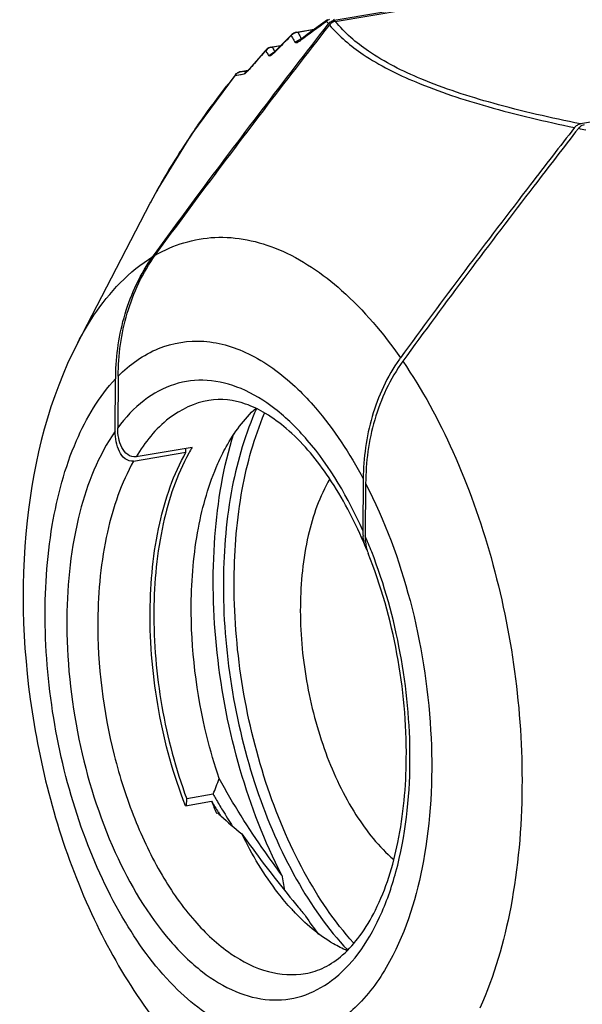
# Model space of a CAD drawing. Header units: millimetres. Extents: x 12 to 2508, y 25 to 1770.
# Tile 36 of 57: x 2164 to 2177, y 724 to 746. Entities that reach past the tile are written whole.
import ezdxf

# ---------------------------------------------------------------- set-up
doc = ezdxf.new("R2010")
doc.units = ezdxf.units.MM
for name, color, linetype in [('CABLE_PBL76', 7, 'Continuous'), ('COVER_J_ABL73', 7, 'Continuous'), ('new_view_8_VBL72', 7, 'Continuous')]:
    doc.layers.add(name, color=color, linetype=linetype)

# ---------------------------------------------------------------- blocks, each defined once
blk = doc.blocks.new('CABLE_PBL76', base_point=(3005.885, 1371.113))
at = {"layer": 'CABLE_PBL76', "color": 7}
for p, q in [((2993.347, 1383.235), (3003.569, 1384.958)), ((2993.369, 1383.207), (3003.624, 1384.935)), ((2993.211, 1383.147), (2993.216, 1383.153)), ((2992.443, 1382.945), (2992.444, 1382.945)), ((2992.444, 1382.945), (2992.45, 1382.948)), ((2992.502, 1382.965), (2992.91, 1383.033)), ((2992.394, 1382.909), (2992.171, 1382.686)), ((2992.585, 1382.792), (2992.58, 1382.788)), ((2992.591, 1382.796), (2992.585, 1382.792)), ((2992.743, 1382.91), (2992.591, 1382.796)), ((2991.934, 1382.629), (2992.151, 1382.666)), ((2991.979, 1382.495), (2991.976, 1382.493)), ((3009.107, 1382.641), (2998.852, 1380.913)), ((2991.415, 1382.108), (2991.255, 1382.081)), ((2991.409, 1382.101), (2991.4, 1382.093)), ((2987.607, 1376.018), (2989.231, 1379.144)), ((2989.287, 1377.944), (2989.322, 1377.992)), ((2989.287, 1377.944), (2989.322, 1377.992)), ((2988.445, 1374.038), (2988.455, 1375.212)), ((2988.511, 1375.269), (2988.501, 1374.115)), ((2990.167, 1373.679), (2988.913, 1373.467)), ((2988.857, 1373.372), (2990.028, 1373.569)), ((2990.028, 1373.569), (2990.028, 1373.655)), ((2993.994, 1372.975), (2993.984, 1371.821)), ((2994.048, 1372.872), (2994.038, 1371.698)), ((2990.015, 1365.665), (2990.601, 1365.764)), ((2990.043, 1365.665), (2990.045, 1365.821)), ((2990.636, 1365.92), (2990.045, 1365.821)), ((2990.75, 1365.522), (2990.757, 1365.511)), ((2990.754, 1365.525), (2990.761, 1365.515)), ((2990.709, 1365.497), (2990.741, 1365.502))]:
    blk.add_line(p, q, dxfattribs=at)
at = {"layer": 'CABLE_PBL76', "color": 2}
for p, q in [((2992.442, 1382.944), (2992.443, 1382.945)), ((2992.892, 1383.021), (2992.535, 1382.96)), ((2992.566, 1382.76), (2992.588, 1382.777)), ((2992.588, 1382.777), (2992.599, 1382.785)), ((2992.144, 1382.659), (2991.961, 1382.628)), ((2992.008, 1382.511), (2992.017, 1382.53)), ((2992.008, 1382.511), (2992.022, 1382.525)), ((2991.182, 1382.053), (2991.18, 1382.052)), ((2991.256, 1382.081), (2991.255, 1382.081)), ((2991.411, 1382.104), (2991.383, 1382.1)), ((2991.441, 1382.136), (2991.435, 1382.123)), ((2991.435, 1382.123), (2991.444, 1382.134)), ((2991.126, 1381.997), (2991.329, 1382.03)), ((2991.256, 1382.018), (2991.265, 1382.019)), ((2991.265, 1382.019), (2991.329, 1382.03)), ((2989.231, 1379.144), (2989.24, 1379.162)), ((2989.231, 1379.144), (2989.241, 1379.162))]:
    blk.add_line(p, q, dxfattribs=at)
at = {"layer": 'CABLE_PBL76', "color": 7}
for points in [[(2993.198, 1383.243), (2992.988, 1383.091), (2992.743, 1382.91)], [(2992.443, 1382.945), (2992.419, 1382.93), (2992.396, 1382.912), (2992.394, 1382.909)], [(2992.502, 1382.965), (2992.473, 1382.957), (2992.444, 1382.945)], [(2991.818, 1382.565), (2991.6, 1382.319), (2991.441, 1382.136)], [(2991.87, 1382.607), (2991.844, 1382.589), (2991.818, 1382.565)], [(2991.934, 1382.629), (2991.927, 1382.628), (2991.902, 1382.621), (2991.878, 1382.611), (2991.87, 1382.607)], [(2992.171, 1382.686), (2992.012, 1382.525), (2991.993, 1382.506), (2991.979, 1382.495)], [(2991.18, 1382.052), (2991.158, 1382.036), (2991.139, 1382.017), (2991.131, 1382.007)], [(2991.255, 1382.081), (2991.236, 1382.077), (2991.215, 1382.07), (2991.196, 1382.062), (2991.18, 1382.052)], [(2991.441, 1382.136), (2991.431, 1382.125), (2991.409, 1382.101)], [(2991.13, 1382.006), (2990.153, 1380.68), (2989.4, 1379.459), (2989.231, 1379.144)]]:
    blk.add_lwpolyline(points, dxfattribs=at)
at = {"layer": 'CABLE_PBL76', "color": 2}
for centre, radius, start, end in [((3010.126, 1359.463), 29.174, 125.5263, 126.9267), ((2993.331, 1383.059), 0.215, 115.2077, 136.8492), ((2995.263, 1384.826), 2.643, 217.7933, 218.2807), ((2995.283, 1384.842), 2.669, 218.2808, 218.7661), ((2995.3, 1384.856), 2.691, 218.7657, 219.25), ((2995.406, 1384.85), 2.617, 217.3967, 218.107), ((2992.543, 1382.75), 0.211, 107.5241, 130.7953), ((2992.542, 1382.752), 0.209, 91.9313, 107.5114), ((2994.417, 1383.84), 2.077, 205.0471, 206.6527), ((3017.419, 1357.568), 35.607, 134.9595, 135.246), ((3018.454, 1356.531), 37.073, 134.6828, 134.9593), ((2992.54, 1382.753), 0.206, 133.2412, 138.7015), ((2994.266, 1383.805), 2.092, 205.9545, 209.1689), ((2992.541, 1382.752), 0.208, 130.8458, 133.2447), ((2994.299, 1383.823), 2.129, 209.1685, 210.7765), ((2994.434, 1383.848), 2.096, 206.6553, 208.2672), ((2992.625, 1382.598), 0.206, 94.1784, 103.1468), ((2992.632, 1382.742), 0.0681, 127.3772, 137.3151), ((2994.474, 1383.87), 2.142, 208.2711, 209.6086), ((3016.495, 1360.427), 33.147, 138.1307, 138.7899), ((2991.971, 1382.423), 0.204, 93.3996, 141.3146), ((2993.032, 1383.233), 1.398, 209.197, 211.0027), ((2993.055, 1383.246), 1.424, 211.0049, 212.8035), ((2993.086, 1383.267), 1.462, 212.8039, 214.5839), ((2993.195, 1383.285), 1.398, 208.0493, 209.8535), ((2992.042, 1382.309), 0.204, 96.1044, 109.3193), ((2993.213, 1383.296), 1.42, 209.8557, 211.6607), ((2993.236, 1383.31), 1.447, 211.6565, 212.6037), ((3016.364, 1358.612), 34.122, 135.2444, 135.5089), ((3013.418, 1363.116), 29.06, 138.7802, 139.1245), ((2991.288, 1381.89), 0.194, 123.0969, 130.9054), ((2991.287, 1381.894), 0.19, 99.5351, 107.9901), ((2984.846, 1425.85), 44.236, 278.3313, 278.4987), ((2991.491, 1381.919), 0.197, 130.5063, 145.5693), ((2991.487, 1381.924), 0.19, 115.0207, 130.5004), ((3010.98, 1366.245), 25.344, 141.573, 142.2622), ((3005.005, 1370.602), 17.947, 145.4364, 147.3493), ((3006.995, 1420.551), 40.571, 258.359, 258.5968), ((3002.61, 1372.121), 15.111, 147.297, 150.6189), ((3001.116, 1372.964), 13.396, 150.6296, 152.4408), ((2983.866, 1367.323), 11.072, 21.2817, 23.2737), ((2983.227, 1366.745), 11.813, 359.5094, 359.8801)]:
    blk.add_arc(centre, radius, start, end, dxfattribs=at)
at = {"layer": 'CABLE_PBL76', "color": 7}
for centre, radius, start, end in [((2993.404, 1383.008), 0.237, 129.2369, 142.2442), ((2997.815, 1373.507), 3.697, 143.9548, 144.5509), ((2994.164, 1375.163), 5.71, 178.9108, 179.5078), ((2993.779, 1371.512), 4.212, 149.0387, 151.1121), ((2995.097, 1371.811), 1.113, 179.4853, 185.9751), ((2995.198, 1371.687), 1.161, 179.4799, 186.5212), ((2984.496, 1367.482), 10.343, 22.4853, 23.8528), ((2994.983, 1371.648), 0.941, 193.7541, 197.3205), ((2994.892, 1371.62), 0.846, 197.3086, 201.6876), ((2983.706, 1368.779), 7.496, 337.5836, 340.4691), ((3003.706, 1373.662), 15.301, 211.0803, 212.1435), ((3000.27, 1369.51), 10.369, 201.1833, 202.7744), ((3002.383, 1372.609), 13.518, 209.6576, 210.1506), ((3003.165, 1373.066), 14.424, 210.1588, 211.3377), ((3004.873, 1374.109), 16.425, 211.3489, 212.8393), ((2996.923, 1372.087), 9.033, 226.8061, 227.397), ((3004.579, 1374.209), 16.331, 212.1817, 212.498), ((2997.336, 1372.543), 9.647, 227.4286, 231.1019), ((3058.351, 1376.414), 67.313, 190.5293, 190.82536), ((2996.233, 1366.866), 5.205, 222.5191, 223.0734), ((3027.351, 1391.969), 45.036, 219.3763, 219.71), ((2999.999, 1367.969), 8.717, 213.2059, 216.4837)]:
    blk.add_arc(centre, radius, start, end, dxfattribs=at)
for points, knots in [([(2989.322, 1377.992), (2989.638, 1378.429), (2990.913, 1380.163), (2992.222, 1381.872), (2993.211, 1383.147)], [0, 0, 0, 0, 0.250415, 1, 1, 1, 1]), ([(2993.369, 1383.207), (2993.332, 1383.201), (2993.283, 1383.174), (2993.248, 1383.136), (2993.239, 1383.125)], [0, 0, 0, 0, 0.733817, 1, 1, 1, 1]), ([(2989.343, 1377.977), (2989.66, 1378.413), (2990.938, 1380.144), (2992.249, 1381.851), (2993.239, 1383.125)], [0, 0, 0, 0, 0.2504, 1, 1, 1, 1]), ([(2998.722, 1380.831), (2998.392, 1380.407), (2997.076, 1378.705), (2995.776, 1376.989), (2994.826, 1375.683)], [0, 0, 0, 0, 0.249671, 1, 1, 1, 1]), ([(2998.809, 1380.814), (2998.476, 1380.384), (2997.147, 1378.663), (2995.837, 1376.927), (2994.88, 1375.605)], [0, 0, 0, 0, 0.249656, 1, 1, 1, 1]), ([(2998.939, 1380.896), (2998.902, 1380.889), (2998.852, 1380.863), (2998.817, 1380.824), (2998.809, 1380.814)], [0, 0, 0, 0, 0.733797, 1, 1, 1, 1]), ([(2988.456, 1375.271), (2988.465, 1375.74), (2988.6, 1376.686), (2989.009, 1377.56), (2989.287, 1377.944)], [0, 0, 0, 0, 0.496917, 1, 1, 1, 1]), ([(2988.511, 1375.269), (2988.515, 1375.744), (2988.645, 1376.703), (2989.06, 1377.588), (2989.343, 1377.977)], [0, 0, 0, 0, 0.496629, 1, 1, 1, 1]), ([(2987.607, 1376.018), (2986.97, 1374.793), (2986.245, 1371.904), (2986.449, 1367.449), (2987.716, 1363.174), (2989.348, 1360.682), (2990.351, 1359.733)], [0, 0, 0, 0, 0.238137, 0.500005, 0.76187, 1, 1, 1, 1]), ([(2994.803, 1375.652), (2994.528, 1375.265), (2994.125, 1374.39), (2993.998, 1373.443), (2993.994, 1372.975)], [0, 0, 0, 0, 0.503529, 1, 1, 1, 1]), ([(2994.88, 1375.605), (2994.596, 1375.212), (2994.181, 1374.317), (2994.052, 1373.35), (2994.048, 1372.872)], [0, 0, 0, 0, 0.50334, 1, 1, 1, 1]), ([(2993.956, 1371.664), (2993.738, 1372.157), (2993.265, 1373.035), (2992.495, 1373.951), (2991.84, 1374.435), (2991.273, 1374.716), (2990.812, 1374.776), (2990.54, 1374.73)], [0, 0, 0, 0, 0.331704, 0.611121, 0.728282, 0.830242, 1, 1, 1, 1]), ([(2990.745, 1373.319), (2990.8, 1373.445), (2991.023, 1373.896), (2991.326, 1374.314), (2991.597, 1374.559)], [0, 0, 0, 0, 0.272954, 1, 1, 1, 1]), ([(2991.612, 1374.554), (2991.356, 1373.995), (2990.985, 1372.719), (2990.871, 1371.403), (2990.865, 1370.703)], [0, 0, 0, 0, 0.467496, 1, 1, 1, 1]), ([(2991.106, 1370.744), (2991.112, 1371.411), (2991.217, 1372.672), (2991.554, 1373.897), (2991.785, 1374.441)], [0, 0, 0, 0, 0.53023, 1, 1, 1, 1]), ([(2988.913, 1373.467), (2988.849, 1373.457), (2988.705, 1373.502), (2988.583, 1373.677), (2988.514, 1373.886), (2988.5, 1374.038), (2988.501, 1374.115)], [0, 0, 0, 0, 0.228907, 0.469616, 0.727958, 1, 1, 1, 1]), ([(2988.857, 1373.372), (2988.792, 1373.361), (2988.646, 1373.41), (2988.527, 1373.591), (2988.458, 1373.805), (2988.444, 1373.959), (2988.445, 1374.038)], [0, 0, 0, 0, 0.228183, 0.469439, 0.728095, 1, 1, 1, 1]), ([(2992.172, 1364.113), (2991.784, 1364.864), (2991.158, 1366.493), (2990.655, 1369.054), (2990.591, 1371.6), (2990.865, 1373.241), (2991.097, 1373.987)], [0, 0, 0, 0, 0.249849, 0.512748, 0.76893, 1, 1, 1, 1]), ([(2989.227, 1370.009), (2989.232, 1370.67), (2989.35, 1371.897), (2989.75, 1373.077), (2990.028, 1373.569)], [0, 0, 0, 0, 0.539523, 1, 1, 1, 1]), ([(2990.091, 1373.547), (2989.821, 1373.057), (2989.431, 1371.889), (2989.316, 1370.676), (2989.31, 1370.023)], [0, 0, 0, 0, 0.461276, 1, 1, 1, 1]), ([(2990.147, 1370.164), (2990.151, 1370.736), (2990.243, 1371.813), (2990.54, 1372.858), (2990.745, 1373.319)], [0, 0, 0, 0, 0.531532, 1, 1, 1, 1]), ([(2993.247, 1372.972), (2993.017, 1372.584), (2992.688, 1371.64), (2992.591, 1370.656), (2992.587, 1370.124)], [0, 0, 0, 0, 0.458912, 1, 1, 1, 1]), ([(2994.958, 1366.719), (2994.965, 1367.504), (2994.819, 1369.07), (2994.394, 1370.584), (2994.106, 1371.307)], [0, 0, 0, 0, 0.502182, 1, 1, 1, 1]), ([(2990.865, 1370.703), (2990.858, 1369.916), (2990.984, 1368.335), (2991.533, 1366.073), (2992.396, 1364.061), (2993.199, 1362.907), (2993.646, 1362.438)], [0, 0, 0, 0, 0.265426, 0.531767, 0.78143, 1, 1, 1, 1]), ([(2993.777, 1362.598), (2993.346, 1363.074), (2992.575, 1364.225), (2991.746, 1366.211), (2991.22, 1368.429), (2991.1, 1369.975), (2991.106, 1370.744)], [0, 0, 0, 0, 0.220456, 0.4704, 0.735844, 1, 1, 1, 1]), ([(2990.771, 1366.273), (2990.666, 1366.583), (2990.3, 1367.849), (2990.138, 1369.175), (2990.147, 1370.164)], [0, 0, 0, 0, 0.248903, 1, 1, 1, 1]), ([(2990.015, 1365.665), (2989.749, 1366.352), (2989.355, 1367.786), (2989.22, 1369.268), (2989.227, 1370.009)], [0, 0, 0, 0, 0.498522, 1, 1, 1, 1]), ([(2989.31, 1370.023), (2989.304, 1369.308), (2989.429, 1367.877), (2989.796, 1366.489), (2990.045, 1365.821)], [0, 0, 0, 0, 0.500691, 1, 1, 1, 1]), ([(2992.587, 1370.124), (2992.582, 1369.567), (2992.679, 1368.449), (2993.095, 1366.868), (2993.742, 1365.5), (2994.344, 1364.746), (2994.676, 1364.463)], [0, 0, 0, 0, 0.270409, 0.540175, 0.788626, 1, 1, 1, 1]), ([(2992.703, 1361.911), (2992.849, 1361.936), (2993.15, 1362.038), (2993.568, 1362.33), (2993.955, 1362.768), (2994.438, 1363.588), (2994.848, 1364.928), (2994.953, 1366.091), (2994.958, 1366.719)], [0, 0, 0, 0, 0.078435, 0.165695, 0.267244, 0.385191, 0.66763, 1, 1, 1, 1]), ([(2992.172, 1364.113), (2992.045, 1364.285), (2991.544, 1364.981), (2991.078, 1365.705), (2990.771, 1366.273)], [0, 0, 0, 0, 0.24813, 1, 1, 1, 1]), ([(2991.278, 1365.035), (2991.378, 1364.894), (2991.783, 1364.336), (2992.211, 1363.796), (2992.538, 1363.398)], [0, 0, 0, 0, 0.251525, 1, 1, 1, 1]), ([(2992.397, 1363.348), (2992.291, 1363.464), (2991.856, 1363.983), (2991.506, 1364.569), (2991.278, 1365.035)], [0, 0, 0, 0, 0.23223, 1, 1, 1, 1]), ([(2993.634, 1362.422), (2993.529, 1362.468), (2993.082, 1362.696), (2992.694, 1363.029), (2992.431, 1363.311)], [0, 0, 0, 0, 0.229316, 1, 1, 1, 1])]:
    blk.add_open_spline(points, degree=3, knots=knots, dxfattribs=at)
at = {"layer": 'CABLE_PBL76', "color": 2}
for points, knots in [([(2993.18, 1383.221), (2993.178, 1383.219), (2993.176, 1383.214), (2993.175, 1383.209), (2993.174, 1383.206)], [0, 0, 0, 0, 0.493355, 1, 1, 1, 1]), ([(2998.852, 1380.913), (2998.197, 1381.046), (2996.989, 1381.321), (2995.387, 1381.838), (2994.177, 1382.438), (2993.578, 1382.949), (2993.369, 1383.207)], [0, 0, 0, 0, 0.332495, 0.614861, 0.835139, 1, 1, 1, 1]), ([(2992.446, 1382.945), (2992.445, 1382.945), (2992.444, 1382.945), (2992.444, 1382.945), (2992.443, 1382.945)], [0, 0, 0, 0, 0.519033, 1, 1, 1, 1]), ([(2992.453, 1382.94), (2992.452, 1382.941), (2992.45, 1382.943), (2992.447, 1382.945), (2992.446, 1382.945)], [0, 0, 0, 0, 0.501785, 1, 1, 1, 1]), ([(2993.239, 1383.125), (2993.453, 1382.871), (2994.061, 1382.367), (2995.272, 1381.77), (2996.869, 1381.248), (2998.071, 1380.967), (2998.722, 1380.831)], [0, 0, 0, 0, 0.165523, 0.386556, 0.668798, 1, 1, 1, 1]), ([(2992.522, 1382.733), (2992.516, 1382.73), (2992.501, 1382.722), (2992.475, 1382.724), (2992.469, 1382.734)], [0, 0, 0, 0, 0.365096, 1, 1, 1, 1]), ([(2991.812, 1382.551), (2991.812, 1382.554), (2991.813, 1382.559), (2991.816, 1382.563), (2991.818, 1382.565)], [0, 0, 0, 0, 0.516008, 1, 1, 1, 1]), ([(2991.874, 1382.607), (2991.873, 1382.607), (2991.872, 1382.608), (2991.871, 1382.607), (2991.87, 1382.607)], [0, 0, 0, 0, 0.500593, 1, 1, 1, 1]), ([(2991.878, 1382.605), (2991.877, 1382.606), (2991.876, 1382.606), (2991.874, 1382.607), (2991.874, 1382.607)], [0, 0, 0, 0, 0.589424, 1, 1, 1, 1]), ([(2991.924, 1382.44), (2991.919, 1382.437), (2991.907, 1382.431), (2991.888, 1382.43), (2991.883, 1382.437)], [0, 0, 0, 0, 0.378627, 1, 1, 1, 1]), ([(2991.435, 1382.123), (2991.427, 1382.114), (2991.402, 1382.086), (2991.375, 1382.058), (2991.353, 1382.042)], [0, 0, 0, 0, 0.297295, 1, 1, 1, 1]), ([(2991.13, 1382.006), (2991.129, 1382.005), (2991.127, 1382.002), (2991.126, 1381.998), (2991.126, 1381.997)], [0, 0, 0, 0, 0.495936, 1, 1, 1, 1]), ([(2990.226, 1380.784), (2990.282, 1380.866), (2990.512, 1381.195), (2990.752, 1381.517), (2990.938, 1381.757)], [0, 0, 0, 0, 0.247105, 1, 1, 1, 1]), ([(2989.343, 1377.977), (2989.744, 1378.209), (2990.689, 1378.502), (2991.65, 1378.293), (2992.095, 1378.107)], [0, 0, 0, 0, 0.490091, 1, 1, 1, 1]), ([(2992.095, 1378.107), (2992.614, 1377.89), (2993.648, 1377.178), (2994.444, 1376.23), (2994.826, 1375.683)], [0, 0, 0, 0, 0.45763, 1, 1, 1, 1]), ([(2987.607, 1376.018), (2987.716, 1376.229), (2988.147, 1376.968), (2988.757, 1377.623), (2989.287, 1377.944)], [0, 0, 0, 0, 0.277008, 1, 1, 1, 1]), ([(2988.511, 1375.269), (2988.768, 1375.529), (2989.36, 1375.96), (2990.462, 1376.133), (2991.577, 1375.774), (2992.219, 1375.28), (2992.529, 1374.983)], [0, 0, 0, 0, 0.24306, 0.470114, 0.714432, 1, 1, 1, 1]), ([(2994.88, 1375.605), (2995.315, 1374.969), (2996.088, 1373.544), (2997.205, 1370.39), (2997.56, 1367.8), (2997.546, 1366.071)], [0, 0, 0, 0, 0.230721, 0.482242, 1, 1, 1, 1]), ([(2991.137, 1360.656), (2990.653, 1360.858), (2989.696, 1361.571), (2988.563, 1363.106), (2987.657, 1365.079), (2987.058, 1367.326), (2986.817, 1369.652), (2986.955, 1371.858), (2987.457, 1373.754), (2988.081, 1374.816), (2988.455, 1375.212)], [0, 0, 0, 0, 0.096624, 0.213992, 0.349066, 0.494443, 0.640741, 0.778415, 0.899533, 1, 1, 1, 1]), ([(2993.984, 1371.821), (2993.662, 1372.544), (2993.088, 1373.539), (2992.073, 1374.543), (2991.308, 1375.017), (2990.519, 1375.223), (2989.744, 1375.131), (2989.042, 1374.745), (2988.67, 1374.344), (2988.501, 1374.115)], [0, 0, 0, 0, 0.320801, 0.4569, 0.576002, 0.681668, 0.781337, 0.884689, 1, 1, 1, 1]), ([(2992.529, 1374.983), (2992.667, 1374.85), (2993.236, 1374.245), (2993.694, 1373.54), (2993.994, 1372.975)], [0, 0, 0, 0, 0.230218, 1, 1, 1, 1]), ([(2990.54, 1374.73), (2990.219, 1374.676), (2989.554, 1374.357), (2989.107, 1373.792), (2988.913, 1373.467)], [0, 0, 0, 0, 0.462349, 1, 1, 1, 1]), ([(2988.445, 1374.038), (2988.067, 1373.498), (2987.523, 1372.109), (2987.37, 1370.652), (2987.364, 1369.856)], [0, 0, 0, 0, 0.452767, 1, 1, 1, 1]), ([(2988.857, 1373.372), (2988.579, 1372.88), (2988.18, 1371.7), (2988.062, 1370.473), (2988.056, 1369.812)], [0, 0, 0, 0, 0.460476, 1, 1, 1, 1]), ([(2994.048, 1372.872), (2994.477, 1372.042), (2995.143, 1370.231), (2995.592, 1367.411), (2995.493, 1364.702), (2995.018, 1363.018), (2994.656, 1362.314)], [0, 0, 0, 0, 0.257401, 0.526908, 0.781946, 1, 1, 1, 1]), ([(2995.04, 1366.721), (2995.042, 1367.51), (2994.891, 1369.086), (2994.468, 1370.612), (2994.184, 1371.342)], [0, 0, 0, 0, 0.501894, 1, 1, 1, 1]), ([(2987.364, 1369.856), (2987.356, 1368.95), (2987.542, 1367.151), (2988.313, 1364.684), (2989.338, 1362.935), (2990.342, 1361.949), (2991.097, 1361.484), (2991.875, 1361.279), (2992.64, 1361.364), (2993.335, 1361.736), (2993.928, 1362.358), (2994.407, 1363.195), (2994.903, 1364.621), (2995.033, 1365.818), (2995.04, 1366.644)], [0, 0, 0, 0, 0.158106, 0.31312, 0.44903, 0.506747, 0.557339, 0.60229, 0.644674, 0.688503, 0.737242, 0.792834, 0.855745, 1, 1, 1, 1]), ([(2988.056, 1369.812), (2988.047, 1368.798), (2988.237, 1367.276), (2988.84, 1365.388), (2989.439, 1364.134), (2990.156, 1363.103), (2990.96, 1362.347), (2991.821, 1361.907), (2992.428, 1361.865), (2992.7, 1361.911)], [0, 0, 0, 0, 0.302754, 0.451679, 0.591043, 0.716286, 0.824868, 0.917563, 1, 1, 1, 1]), ([(2997.546, 1366.071), (2997.538, 1365.176), (2997.394, 1363.492), (2996.925, 1361.857), (2996.602, 1361.139)], [0, 0, 0, 0, 0.531907, 1, 1, 1, 1]), ([(2994.656, 1362.314), (2994.468, 1361.947), (2994.043, 1361.297), (2993.162, 1360.604), (2992.129, 1360.364), (2991.454, 1360.523), (2991.137, 1360.656)], [0, 0, 0, 0, 0.286629, 0.533178, 0.760812, 1, 1, 1, 1])]:
    blk.add_open_spline(points, degree=3, knots=knots, dxfattribs=at)
for points in [[(2993.198, 1383.243), (2993.191, 1383.238), (2993.184, 1383.23), (2993.18, 1383.221)], [(2992.502, 1382.965), (2992.513, 1382.966), (2992.525, 1382.965), (2992.535, 1382.96)], [(2992.385, 1382.89), (2992.386, 1382.897), (2992.389, 1382.904), (2992.394, 1382.909)], [(2992.469, 1382.734), (2992.497, 1382.765), (2992.537, 1382.789), (2992.578, 1382.798)], [(2992.566, 1382.76), (2992.552, 1382.75), (2992.538, 1382.74), (2992.522, 1382.733)], [(2992.566, 1382.76), (2992.569, 1382.77), (2992.575, 1382.78), (2992.582, 1382.788)], [(2991.883, 1382.437), (2991.906, 1382.466), (2991.939, 1382.489), (2991.974, 1382.501)], [(2991.934, 1382.629), (2991.943, 1382.631), (2991.952, 1382.63), (2991.961, 1382.628)], [(2992.008, 1382.511), (2991.993, 1382.496), (2991.977, 1382.48), (2991.96, 1382.466)], [(2991.96, 1382.466), (2991.949, 1382.457), (2991.937, 1382.447), (2991.924, 1382.44)], [(2991.126, 1381.997), (2991.136, 1382.012), (2991.148, 1382.025), (2991.161, 1382.037)], [(2991.182, 1382.053), (2991.196, 1382.062), (2991.212, 1382.069), (2991.228, 1382.075)], [(2991.353, 1382.042), (2991.346, 1382.037), (2991.338, 1382.031), (2991.329, 1382.03)]]:
    blk.add_open_spline(points, degree=3, dxfattribs=at)
at = {"layer": 'CABLE_PBL76', "color": 7}
for points in [[(2993.254, 1383.192), (2993.267, 1383.203), (2993.282, 1383.212), (2993.298, 1383.22)], [(2993.298, 1383.22), (2993.313, 1383.227), (2993.33, 1383.233), (2993.347, 1383.235)], [(2998.722, 1380.831), (2998.735, 1380.849), (2998.751, 1380.864), (2998.769, 1380.877)], [(2998.769, 1380.877), (2998.78, 1380.885), (2998.791, 1380.892), (2998.804, 1380.898)], [(2998.804, 1380.898), (2998.819, 1380.905), (2998.836, 1380.91), (2998.852, 1380.913)], [(2994.013, 1371.562), (2994.002, 1371.606), (2993.994, 1371.65), (2993.99, 1371.695)], [(2994.053, 1371.437), (2994.036, 1371.478), (2994.023, 1371.519), (2994.013, 1371.562)], [(2994.045, 1371.556), (2994.05, 1371.511), (2994.058, 1371.468), (2994.068, 1371.424)], [(2994.086, 1371.369), (2994.073, 1371.391), (2994.062, 1371.414), (2994.053, 1371.437)]]:
    blk.add_open_spline(points, degree=3, dxfattribs=at)
blk = doc.blocks.new('COVER_J_ABL73', base_point=(3040.032, 1390.301))
at = {"layer": 'CABLE_PBL76'}
blk.add_blockref('CABLE_PBL76', (3005.885, 1371.113), dxfattribs=at)
blk = doc.blocks.new('NEW_VIEW_8_VBL72', base_point=(3101.864, 1793.209))
at = {"layer": 'COVER_J_ABL73'}
blk.add_blockref('COVER_J_ABL73', (3040.032, 1390.301), dxfattribs=at)

msp = doc.modelspace()

# ---------------------------------------------------------------- block references
at = {"layer": 'new_view_8_VBL72'}
msp.add_blockref('NEW_VIEW_8_VBL72', (2279.742, 1155.574), dxfattribs=at)

doc.saveas('drawing.dxf')
